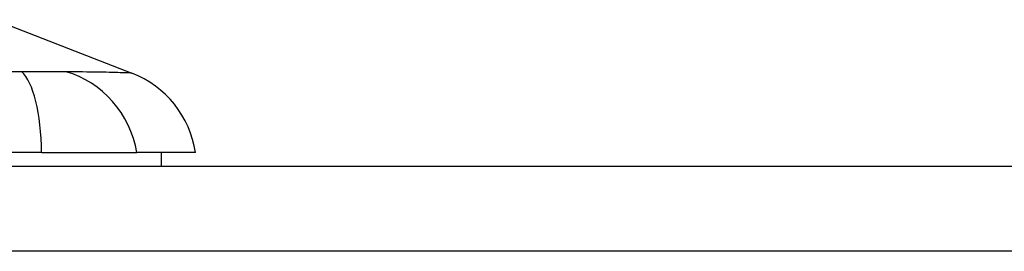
# Model space of a CAD drawing. Header units: inches. Extents: x 12 to 399, y 35 to 188.
# Tile 139 of 191: x 33.446 to 34.59, y 187.88 to 188.149. Entities that reach past the tile are written whole.
import ezdxf

# ---------------------------------------------------------------- set-up
doc = ezdxf.new("R2010")
doc.units = ezdxf.units.IN
doc.header["$MEASUREMENT"] = 0
doc.layers.add('Visible Edges(ANSI)', color=7, linetype='Continuous', lineweight=25)
doc.layers.add('Visible Tangent Edges(ANSI)', color=7, linetype='Continuous', lineweight=25)

msp = doc.modelspace()

# ---------------------------------------------------------------- linework, layer by layer
at = {"layer": 'Visible Edges(ANSI)'}
for p, q in [((33.4167, 188.1489), (33.5764, 188.0868)), ((33.4716, 187.9944), (32.6481, 187.9944)), ((33.4716, 187.9944), (33.5823, 187.9944)), ((33.6504, 187.9944), (33.5823, 187.9944)), ((33.611, 187.9786), (33.611, 187.9944)), ((12.2573, 187.9786), (53.8623, 187.9786))]:
    msp.add_line(p, q, dxfattribs=at)
msp.add_arc((33.5336, 187.9767), 0.1181, 8.6009, 68.7495, dxfattribs=at)
at = {"layer": 'Visible Tangent Edges(ANSI)'}
msp.add_line((53.8623, 187.8796), (12.2573, 187.8796), dxfattribs=at)
at = {"layer": 'Visible Tangent Edges(ANSI)', "flags": 128}
for points in [[(33.4484, 188.0883), (33.4302, 188.0882)], [(33.4786, 188.0881), (33.4775, 188.0881), (33.4764, 188.0881), (33.4752, 188.0881), (33.4741, 188.0881), (33.4729, 188.0881), (33.4718, 188.0881), (33.4706, 188.0881), (33.4694, 188.0882), (33.4682, 188.0882), (33.4669, 188.0882), (33.4657, 188.0882), (33.4644, 188.0882), (33.4632, 188.0882), (33.4619, 188.0882), (33.4606, 188.0882), (33.4593, 188.0882), (33.458, 188.0882), (33.4566, 188.0882), (33.4553, 188.0882), (33.4539, 188.0883), (33.4526, 188.0883), (33.4512, 188.0883), (33.4498, 188.0883), (33.4484, 188.0883)], [(33.4998, 188.0883), (33.4991, 188.0883), (33.4984, 188.0883), (33.4977, 188.0883), (33.497, 188.0883), (33.4962, 188.0882), (33.4955, 188.0882), (33.4947, 188.0882), (33.4939, 188.0882), (33.4931, 188.0882), (33.4922, 188.0882), (33.4914, 188.0882), (33.4905, 188.0882), (33.4896, 188.0882), (33.4887, 188.0882), (33.4877, 188.0882), (33.4868, 188.0882), (33.4858, 188.0881), (33.4848, 188.0881), (33.4838, 188.0881), (33.4828, 188.0881), (33.4818, 188.0881), (33.4807, 188.0881), (33.4797, 188.0881), (33.4786, 188.0881)], [(33.5764, 188.0868), (33.5763, 188.0868), (33.5758, 188.0868), (33.5752, 188.0868), (33.5742, 188.0869), (33.573, 188.0869), (33.5715, 188.087), (33.5698, 188.087), (33.5677, 188.0871), (33.5655, 188.0872), (33.5629, 188.0872), (33.5601, 188.0873), (33.5571, 188.0874), (33.5538, 188.0875), (33.5502, 188.0876), (33.5464, 188.0877), (33.5424, 188.0877), (33.5382, 188.0878), (33.5337, 188.0879), (33.529, 188.088), (33.524, 188.088), (33.5189, 188.0881), (33.5135, 188.0881), (33.508, 188.0882), (33.4998, 188.0883)]]:
    msp.add_lwpolyline(points, dxfattribs=at)
at = {"layer": 'Visible Tangent Edges(ANSI)'}
for centre, major_axis, ratio, start_param, end_param in [((33.4341, 187.9744), (0.0053, 0.118), 0.314585, 4.896593, 6.033863), ((33.4721, 187.9744), (-0.0158, 0.117), 0.948273, 4.754759, 5.892029)]:
    msp.add_ellipse(centre, major_axis=major_axis, ratio=ratio, start_param=start_param, end_param=end_param, dxfattribs=at)

doc.saveas('drawing.dxf')
